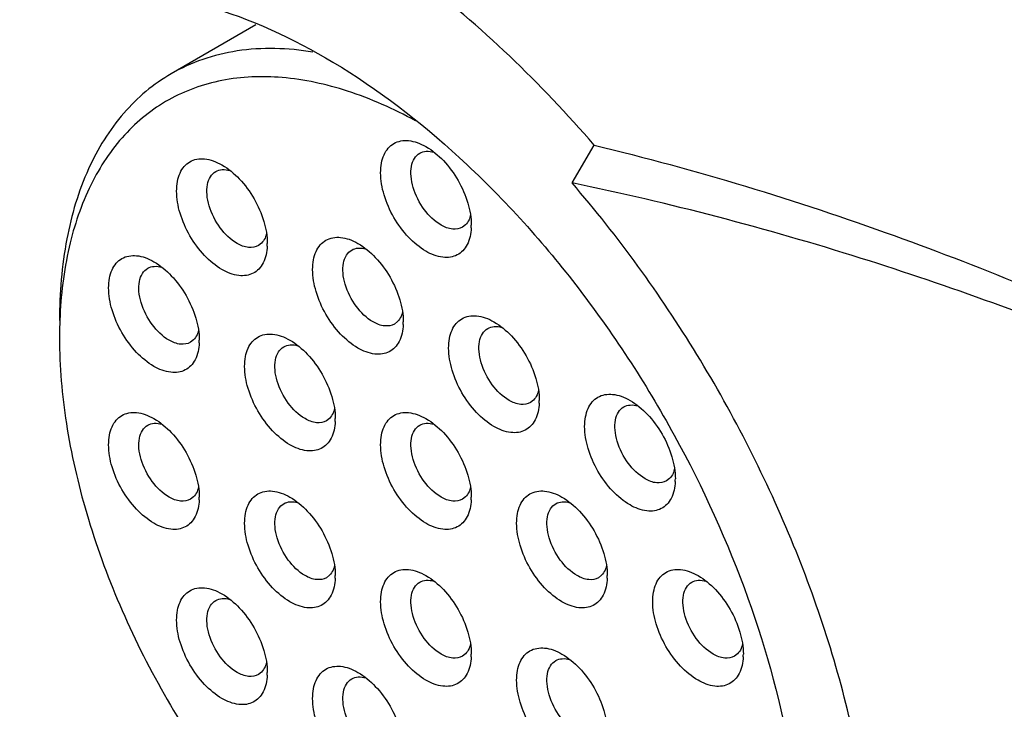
# Model space of a CAD drawing. Header units: inches. Extents: x 0 to 34, y 0 to 22.
# Tile 69 of 126: x 22.132 to 22.494, y 11.125 to 11.38. Entities that reach past the tile are written whole.
import ezdxf

# ---------------------------------------------------------------- set-up
doc = ezdxf.new("R2010")
doc.units = ezdxf.units.IN
doc.header["$LTSCALE"] = 1.87
doc.header["$MEASUREMENT"] = 0
doc.layers.get('0').update_dxf_attribs({"linetype": 'CONTINUOUS'})

msp = doc.modelspace()

# ---------------------------------------------------------------- linework, layer by layer
at = {"color": 7, "linetype": 'CONTINUOUS'}
for p, q in [((22.2185109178, 11.3776684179), (22.1873669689, 11.3596862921)), ((22.3350141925, 11.3194216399), (22.3431510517, 11.3333858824)), ((22.2976382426, 11.3076023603), (22.2973715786, 11.3066391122)), ((22.2957893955, 11.3039678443), (22.294655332, 11.3030902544)), ((22.2224733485, 11.3008562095), (22.2222066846, 11.2998929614)), ((22.2206245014, 11.2972216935), (22.219490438, 11.2963441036)), ((22.2725832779, 11.2719233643), (22.2723166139, 11.2709601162)), ((22.2707344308, 11.2682888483), (22.2696003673, 11.2674112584)), ((22.1974183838, 11.2651772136), (22.1971517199, 11.2642139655)), ((22.1955695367, 11.2615426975), (22.1944354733, 11.2606651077)), ((22.3226932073, 11.2429905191), (22.3224265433, 11.242027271)), ((22.3208443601, 11.2393560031), (22.3197102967, 11.2384784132)), ((22.2475283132, 11.2362443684), (22.2472616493, 11.2352811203)), ((22.2456794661, 11.2326098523), (22.2445454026, 11.2317322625)), ((22.3728031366, 11.2140576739), (22.3725364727, 11.2130944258)), ((22.3709542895, 11.2104231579), (22.3698202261, 11.209545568)), ((22.1974183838, 11.2073171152), (22.1971517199, 11.2063538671)), ((22.2976382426, 11.2073115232), (22.2973715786, 11.2063482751)), ((22.1955695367, 11.2036825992), (22.1944354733, 11.2028050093)), ((22.2957893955, 11.2036770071), (22.294655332, 11.2027994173)), ((22.2475283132, 11.17838427), (22.2472616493, 11.1774210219)), ((22.347748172, 11.178378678), (22.347481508, 11.1774154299)), ((22.2456794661, 11.174749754), (22.2445454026, 11.1738721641)), ((22.3458993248, 11.1747441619), (22.3447652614, 11.1738665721)), ((22.2976382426, 11.1494514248), (22.2973715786, 11.1484881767)), ((22.3978581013, 11.1494458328), (22.3975914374, 11.1484825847)), ((22.2957893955, 11.1458169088), (22.294655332, 11.1449393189)), ((22.3960092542, 11.1458113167), (22.3948751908, 11.1449337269)), ((22.2224733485, 11.142705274), (22.2222066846, 11.1417420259)), ((22.2206245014, 11.139070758), (22.219490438, 11.1381931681))]:
    msp.add_line(p, q, dxfattribs=at)
for centre, radius, start, end in [((22.2764619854, 11.3038619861), 0.0214544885, 357.3268783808, 0.018356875), ((22.2012970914, 11.2971158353), 0.0214544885, 357.3268783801, 0.0183568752), ((22.3191652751, 11.262299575), 0.1729702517, 177.8198255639, 180.0164106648), ((22.2514070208, 11.2681829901), 0.0214544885, 357.3268783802, 0.0183568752), ((22.1762421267, 11.2614368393), 0.0214544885, 357.3268783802, 0.0183568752), ((22.3015169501, 11.2392501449), 0.0214544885, 357.3268783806, 0.0183568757), ((22.2263520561, 11.2325039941), 0.0214544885, 357.3268783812, 0.0183568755), ((22.3516268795, 11.2103172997), 0.0214544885, 357.3268783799, 0.0183568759), ((22.1762421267, 11.203576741), 0.0214544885, 357.3268783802, 0.0183568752), ((22.2764619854, 11.2035711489), 0.0214544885, 357.3268783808, 0.018356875), ((22.2263520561, 11.1746438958), 0.0214544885, 357.3268783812, 0.0183568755), ((22.3265719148, 11.1746383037), 0.0214544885, 357.3268783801, 0.0183568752), ((22.2764619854, 11.1457110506), 0.0214544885, 357.3268783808, 0.018356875), ((22.3766818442, 11.1457054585), 0.0214544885, 357.3268783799, 0.0183568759), ((22.2012970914, 11.1389648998), 0.0214544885, 357.3268783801, 0.0183568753)]:
    msp.add_arc(centre, radius, start, end, dxfattribs=at)
for points, knots in [([(22.4404933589, 11.5004606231), (22.4547280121, 11.4919977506), (22.4827551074, 11.4723753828), (22.5216504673, 11.4372575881), (22.5577538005, 11.3966001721), (22.5900713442, 11.3516848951), (22.6177545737, 11.3038827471), (22.64010157, 11.2546133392), (22.6565781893, 11.2053149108), (22.6636552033, 11.1721925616), (22.6660213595, 11.1559816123)], [0, 0, 0, 0, 0.1172666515, 0.2414026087, 0.370312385, 0.5015583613, 0.6325781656, 0.7608427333, 0.8839912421, 1, 1, 1, 1]), ([(22.3431510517, 11.3333858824), (22.3234444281, 11.3562197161), (22.2915258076, 11.3870995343), (22.2443157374, 11.4187814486), (22.2098404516, 11.435706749), (22.1760576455, 11.4460544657), (22.1436970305, 11.4494915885), (22.113552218, 11.4457778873), (22.0953310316, 11.4383842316), (22.0871275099, 11.4336469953)], [0, 0, 0, 0, 0.3061795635, 0.4463300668, 0.5759229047, 0.6946252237, 0.8032180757, 0.9038366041, 1, 1, 1, 1]), ([(22.1191173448, 11.3782425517), (22.1246995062, 11.3814661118), (22.1368760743, 11.386698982), (22.156893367, 11.390316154), (22.178381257, 11.3897662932), (22.2095984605, 11.3833266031), (22.2500706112, 11.3644435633), (22.2959761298, 11.3289686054), (22.3382707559, 11.2822077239), (22.3740947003, 11.2273086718), (22.4010311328, 11.1680274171), (22.4123146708, 11.1265057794), (22.4157675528, 11.1059949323)], [0, 0, 0, 0, 0.042867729, 0.0872131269, 0.1342779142, 0.1849299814, 0.2982754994, 0.4274488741, 0.568561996, 0.7156104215, 0.8616793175, 1, 1, 1, 1]), ([(22.2395238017, 11.3676764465), (22.2303434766, 11.3691938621), (22.216388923, 11.3696339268), (22.1989213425, 11.3653908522), (22.1910431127, 11.3618082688), (22.1873672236, 11.3596858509)], [0, 0, 0, 0, 0.5199645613, 0.7628070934, 1, 1, 1, 1]), ([(22.1873672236, 11.3596858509), (22.1808099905, 11.3558997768), (22.1685368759, 11.3455867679), (22.1554833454, 11.324228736), (22.1477163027, 11.2979119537), (22.1461950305, 11.2787559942), (22.1461950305, 11.268679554)], [0, 0, 0, 0, 0.2177717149, 0.4509547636, 0.7101913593, 1, 1, 1, 1]), ([(22.2773269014, 11.3423720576), (22.2693205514, 11.3467282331), (22.253419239, 11.3538330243), (22.2290856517, 11.3592047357), (22.2062568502, 11.358377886), (22.1858663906, 11.3510770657), (22.1690356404, 11.337517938), (22.1565586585, 11.3185347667), (22.1486867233, 11.2950814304), (22.1466652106, 11.2779181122), (22.1463202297, 11.2688797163)], [0, 0, 0, 0, 0.1444143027, 0.2741875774, 0.3915896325, 0.5016185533, 0.6113572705, 0.7279860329, 0.8566905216, 1, 1, 1, 1]), ([(22.2812134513, 11.2942262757), (22.2788420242, 11.295595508), (22.2743544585, 11.2993725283), (22.2691167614, 11.306529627), (22.2655381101, 11.3146466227), (22.2642947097, 11.3216117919), (22.2646908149, 11.3266297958), (22.265613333, 11.3297573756), (22.2671667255, 11.3322957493), (22.2693224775, 11.3341088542), (22.2719703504, 11.3350691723), (22.2749464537, 11.3351450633), (22.2781149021, 11.3343785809), (22.2801771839, 11.3333980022), (22.2812134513, 11.3327996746)], [0, 0, 0, 0, 0.1382676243, 0.2914022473, 0.4445504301, 0.5827956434, 0.6432486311, 0.6973288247, 0.7459673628, 0.791394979, 0.8368227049, 0.8854542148, 0.9395797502, 1, 1, 1, 1]), ([(22.2812134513, 11.3327996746), (22.2835848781, 11.3314304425), (22.288072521, 11.3276535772), (22.293309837, 11.3204957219), (22.2968898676, 11.3123814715), (22.2979164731, 11.3066067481), (22.2979164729, 11.3038688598)], [0, 0, 0, 0, 0.2372488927, 0.5000075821, 0.7627895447, 1, 1, 1, 1]), ([(22.3431510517, 11.3333858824), (22.3805853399, 11.3243387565), (22.4518899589, 11.302599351), (22.5206441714, 11.2740044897), (22.5531727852, 11.2589222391)], [0, 0, 0, 0, 0.5178639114, 1, 1, 1, 1]), ([(22.2867812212, 11.3038699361), (22.2843452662, 11.305276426), (22.2800682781, 11.3095314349), (22.2767095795, 11.3160947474), (22.2755658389, 11.3216780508), (22.2756541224, 11.3253802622), (22.2766923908, 11.3284536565), (22.2781204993, 11.3299110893), (22.2789071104, 11.330365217)], [0, 0, 0, 0, 0.2698770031, 0.5613263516, 0.6954666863, 0.8131428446, 0.9128546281, 1, 1, 1, 1]), ([(22.2789071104, 11.330365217), (22.279629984, 11.3307825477), (22.2814064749, 11.3312860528), (22.2832042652, 11.3310167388), (22.2841068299, 11.3307528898)], [0, 0, 0, 0, 0.4702406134, 1, 1, 1, 1]), ([(22.2060485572, 11.2874801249), (22.2036771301, 11.2888493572), (22.1991895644, 11.2926263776), (22.1939518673, 11.2997834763), (22.190373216, 11.3079004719), (22.1891298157, 11.3148656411), (22.1895259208, 11.319883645), (22.1904484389, 11.3230112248), (22.1920018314, 11.3255495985), (22.1941575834, 11.3273627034), (22.1968054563, 11.3283230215), (22.1997815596, 11.3283989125), (22.202950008, 11.3276324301), (22.2050122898, 11.3266518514), (22.2060485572, 11.3260535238)], [0, 0, 0, 0, 0.1382676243, 0.2914022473, 0.4445504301, 0.5827956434, 0.6432486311, 0.6973288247, 0.7459673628, 0.791394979, 0.8368227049, 0.8854542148, 0.9395797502, 1, 1, 1, 1]), ([(22.2060485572, 11.3260535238), (22.2084199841, 11.3246842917), (22.2129076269, 11.3209074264), (22.2181449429, 11.3137495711), (22.2217249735, 11.3056353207), (22.222751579, 11.2998605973), (22.2227515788, 11.297122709)], [0, 0, 0, 0, 0.2372488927, 0.5000075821, 0.7627895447, 1, 1, 1, 1]), ([(22.2116163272, 11.2971237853), (22.2091803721, 11.2985302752), (22.2049033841, 11.3027852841), (22.2015446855, 11.3093485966), (22.2004009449, 11.3149319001), (22.2004892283, 11.3186341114), (22.2015274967, 11.3217075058), (22.2029556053, 11.3231649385), (22.2037422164, 11.3236190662)], [0, 0, 0, 0, 0.2698770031, 0.5613263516, 0.6954666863, 0.8131428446, 0.9128546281, 1, 1, 1, 1]), ([(22.2037422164, 11.3236190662), (22.20446509, 11.324036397), (22.2062415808, 11.3245399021), (22.2080393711, 11.3242705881), (22.2089419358, 11.324006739)], [0, 0, 0, 0, 0.4702406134, 1, 1, 1, 1]), ([(22.4468546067, 11.0452536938), (22.4468546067, 11.0682021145), (22.4408505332, 11.1163874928), (22.4181558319, 11.1876014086), (22.3829062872, 11.2570275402), (22.3520545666, 11.2996771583), (22.3350141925, 11.3194216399)], [0, 0, 0, 0, 0.2283452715, 0.4789223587, 0.7404843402, 1, 1, 1, 1]), ([(22.5377978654, 11.2567817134), (22.5061852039, 11.269626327), (22.4395888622, 11.2939434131), (22.3709655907, 11.3120556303), (22.3350141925, 11.3194216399)], [0, 0, 0, 0, 0.4818149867, 1, 1, 1, 1]), ([(22.294655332, 11.3030902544), (22.2935931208, 11.3024770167), (22.2906866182, 11.3020359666), (22.2880838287, 11.3031178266), (22.2867812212, 11.3038699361)], [0, 0, 0, 0, 0.4491653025, 1, 1, 1, 1]), ([(22.2973715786, 11.3066391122), (22.2972834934, 11.3063769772), (22.2969069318, 11.3054083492), (22.2963260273, 11.3045105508), (22.2957893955, 11.3039678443)], [0, 0, 0, 0, 0.2659645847, 1, 1, 1, 1]), ([(22.2978931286, 11.3028613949), (22.2977934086, 11.3007404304), (22.2971793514, 11.2976277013), (22.2949273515, 11.2943744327), (22.2927678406, 11.2927463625), (22.2901706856, 11.2919199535), (22.2861216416, 11.2919136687), (22.2831092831, 11.2931316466), (22.2812134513, 11.2942262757)], [0, 0, 0, 0, 0.2685972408, 0.3844144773, 0.4938635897, 0.6043849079, 0.7230733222, 1, 1, 1, 1]), ([(22.219490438, 11.2963441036), (22.2184282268, 11.295730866), (22.2155217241, 11.2952898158), (22.2129189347, 11.2963716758), (22.2116163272, 11.2971237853)], [0, 0, 0, 0, 0.4491653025, 1, 1, 1, 1]), ([(22.2222066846, 11.2998929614), (22.2221185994, 11.2996308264), (22.2217420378, 11.2986621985), (22.2211611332, 11.2977644), (22.2206245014, 11.2972216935)], [0, 0, 0, 0, 0.2659645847, 1, 1, 1, 1]), ([(22.2561584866, 11.2585472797), (22.2537870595, 11.259916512), (22.2492994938, 11.2636935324), (22.2440617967, 11.2708506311), (22.2404831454, 11.2789676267), (22.2392397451, 11.2859327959), (22.2396358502, 11.2909507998), (22.2405583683, 11.2940783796), (22.2421117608, 11.2966167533), (22.2442675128, 11.2984298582), (22.2469153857, 11.2993901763), (22.249891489, 11.2994660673), (22.2530599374, 11.2986995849), (22.2551222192, 11.2977190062), (22.2561584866, 11.2971206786)], [0, 0, 0, 0, 0.1382676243, 0.2914022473, 0.4445504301, 0.5827956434, 0.6432486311, 0.6973288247, 0.7459673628, 0.791394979, 0.8368227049, 0.8854542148, 0.9395797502, 1, 1, 1, 1]), ([(22.2561584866, 11.2971206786), (22.2585299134, 11.2957514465), (22.2630175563, 11.2919745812), (22.2682548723, 11.2848167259), (22.2718349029, 11.2767024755), (22.2728615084, 11.2709277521), (22.2728615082, 11.2681898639)], [0, 0, 0, 0, 0.2372488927, 0.5000075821, 0.7627895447, 1, 1, 1, 1]), ([(22.1809935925, 11.2518011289), (22.1786221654, 11.2531703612), (22.1741345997, 11.2569473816), (22.1688969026, 11.2641044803), (22.1653182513, 11.2722214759), (22.164074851, 11.2791866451), (22.1644709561, 11.284204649), (22.1653934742, 11.2873322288), (22.1669468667, 11.2898706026), (22.1691026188, 11.2916837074), (22.1717504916, 11.2926440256), (22.1747265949, 11.2927199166), (22.1778950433, 11.2919534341), (22.1799573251, 11.2909728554), (22.1809935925, 11.2903745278)], [0, 0, 0, 0, 0.1382676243, 0.2914022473, 0.4445504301, 0.5827956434, 0.6432486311, 0.6973288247, 0.7459673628, 0.791394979, 0.8368227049, 0.8854542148, 0.9395797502, 1, 1, 1, 1]), ([(22.2227282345, 11.2961152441), (22.2226285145, 11.2939942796), (22.2220144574, 11.2908815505), (22.2197624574, 11.2876282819), (22.2176029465, 11.2860002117), (22.2150057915, 11.2851738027), (22.2109567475, 11.285167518), (22.207944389, 11.2863854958), (22.2060485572, 11.2874801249)], [0, 0, 0, 0, 0.2685972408, 0.3844144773, 0.4938635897, 0.6043849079, 0.7230733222, 1, 1, 1, 1]), ([(22.2617262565, 11.2681909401), (22.2592903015, 11.26959743), (22.2550133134, 11.2738524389), (22.2516546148, 11.2804157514), (22.2505108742, 11.2859990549), (22.2505991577, 11.2897012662), (22.2516374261, 11.2927746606), (22.2530655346, 11.2942320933), (22.2538521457, 11.2946862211)], [0, 0, 0, 0, 0.2698770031, 0.5613263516, 0.6954666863, 0.8131428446, 0.9128546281, 1, 1, 1, 1]), ([(22.2538521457, 11.2946862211), (22.2545750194, 11.2951035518), (22.2563515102, 11.2956070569), (22.2581493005, 11.2953377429), (22.2590518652, 11.2950738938)], [0, 0, 0, 0, 0.4702406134, 1, 1, 1, 1]), ([(22.1809935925, 11.2903745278), (22.1833650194, 11.2890052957), (22.1878526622, 11.2852284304), (22.1930899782, 11.2780705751), (22.1966700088, 11.2699563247), (22.1976966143, 11.2641816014), (22.1976966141, 11.2614437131)], [0, 0, 0, 0, 0.2372488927, 0.5000075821, 0.7627895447, 1, 1, 1, 1]), ([(22.1865613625, 11.2614447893), (22.1841254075, 11.2628512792), (22.1798484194, 11.2671062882), (22.1764897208, 11.2736696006), (22.1753459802, 11.2792529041), (22.1754342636, 11.2829551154), (22.176472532, 11.2860285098), (22.1779006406, 11.2874859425), (22.1786872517, 11.2879400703)], [0, 0, 0, 0, 0.2698770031, 0.5613263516, 0.6954666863, 0.8131428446, 0.9128546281, 1, 1, 1, 1]), ([(22.1786872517, 11.2879400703), (22.1794101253, 11.288357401), (22.1811866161, 11.2888609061), (22.1829844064, 11.2885915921), (22.1838869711, 11.288327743)], [0, 0, 0, 0, 0.4702406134, 1, 1, 1, 1]), ([(22.0404074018, 11.279931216), (22.0404074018, 11.2569827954), (22.0464114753, 11.2087974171), (22.0691061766, 11.1375835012), (22.1043557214, 11.0681573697), (22.1352074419, 11.0255077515), (22.152247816, 11.0057632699)], [0, 0, 0, 0, 0.2283452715, 0.4789223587, 0.7404843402, 1, 1, 1, 1]), ([(22.2723166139, 11.2709601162), (22.2722285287, 11.2706979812), (22.2718519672, 11.2697293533), (22.2712710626, 11.2688315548), (22.2707344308, 11.2682888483)], [0, 0, 0, 0, 0.2659645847, 1, 1, 1, 1]), ([(22.2696003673, 11.2674112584), (22.2685381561, 11.2667980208), (22.2656316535, 11.2663569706), (22.263028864, 11.2674388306), (22.2617262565, 11.2681909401)], [0, 0, 0, 0, 0.4491653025, 1, 1, 1, 1]), ([(22.306268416, 11.2296144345), (22.3038969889, 11.2309836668), (22.2994094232, 11.2347606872), (22.2941717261, 11.2419177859), (22.2905930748, 11.2500347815), (22.2893496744, 11.2569999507), (22.2897457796, 11.2620179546), (22.2906682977, 11.2651455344), (22.2922216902, 11.2676839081), (22.2943774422, 11.269497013), (22.297025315, 11.2704573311), (22.3000014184, 11.2705332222), (22.3031698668, 11.2697667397), (22.3052321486, 11.268786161), (22.306268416, 11.2681878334)], [0, 0, 0, 0, 0.1382676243, 0.2914022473, 0.4445504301, 0.5827956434, 0.6432486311, 0.6973288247, 0.7459673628, 0.791394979, 0.8368227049, 0.8854542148, 0.9395797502, 1, 1, 1, 1]), ([(22.306268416, 11.2681878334), (22.3086398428, 11.2668186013), (22.3131274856, 11.263041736), (22.3183648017, 11.2558838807), (22.3219448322, 11.2477696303), (22.3229714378, 11.241994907), (22.3229714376, 11.2392570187)], [0, 0, 0, 0, 0.2372488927, 0.5000075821, 0.7627895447, 1, 1, 1, 1]), ([(22.2645101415, 10.9486575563), (22.2515163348, 10.9543683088), (22.2255056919, 10.969322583), (22.1894252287, 10.9988896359), (22.1556930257, 11.035507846), (22.1257676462, 11.0776028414), (22.1009259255, 11.1233637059), (22.0822426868, 11.1708244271), (22.0705197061, 11.2179274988), (22.0675502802, 11.2492413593), (22.0675502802, 11.2642592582)], [0, 0, 0, 0, 0.1094185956, 0.2297132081, 0.3584007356, 0.4920818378, 0.6268852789, 0.758838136, 0.8842249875, 1, 1, 1, 1]), ([(22.1971517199, 11.2642139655), (22.1970636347, 11.2639518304), (22.1966870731, 11.2629832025), (22.1961061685, 11.2620854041), (22.1955695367, 11.2615426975)], [0, 0, 0, 0, 0.2659645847, 1, 1, 1, 1]), ([(22.2311035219, 11.2228682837), (22.2287320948, 11.2242375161), (22.2242445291, 11.2280145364), (22.219006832, 11.2351716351), (22.2154281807, 11.2432886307), (22.2141847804, 11.2502537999), (22.2145808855, 11.2552718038), (22.2155034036, 11.2583993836), (22.2170567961, 11.2609377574), (22.2192125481, 11.2627508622), (22.221860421, 11.2637111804), (22.2248365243, 11.2637870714), (22.2280049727, 11.2630205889), (22.2300672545, 11.2620400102), (22.2311035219, 11.2614416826)], [0, 0, 0, 0, 0.1382676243, 0.2914022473, 0.4445504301, 0.5827956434, 0.6432486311, 0.6973288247, 0.7459673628, 0.791394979, 0.8368227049, 0.8854542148, 0.9395797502, 1, 1, 1, 1]), ([(22.2728381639, 11.2671823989), (22.2727384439, 11.2650614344), (22.2721243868, 11.2619487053), (22.2698723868, 11.2586954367), (22.2677128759, 11.2570673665), (22.2651157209, 11.2562409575), (22.2610666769, 11.2562346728), (22.2580543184, 11.2574526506), (22.2561584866, 11.2585472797)], [0, 0, 0, 0, 0.2685972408, 0.3844144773, 0.4938635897, 0.6043849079, 0.7230733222, 1, 1, 1, 1]), ([(22.3118361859, 11.2392580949), (22.3094002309, 11.2406645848), (22.3051232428, 11.2449195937), (22.3017645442, 11.2514829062), (22.3006208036, 11.2570662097), (22.3007090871, 11.260768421), (22.3017473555, 11.2638418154), (22.303175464, 11.2652992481), (22.3039620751, 11.2657533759)], [0, 0, 0, 0, 0.2698770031, 0.5613263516, 0.6954666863, 0.8131428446, 0.9128546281, 1, 1, 1, 1]), ([(22.3039620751, 11.2657533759), (22.3046849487, 11.2661707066), (22.3064614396, 11.2666742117), (22.3082592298, 11.2664048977), (22.3091617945, 11.2661410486)], [0, 0, 0, 0, 0.4702406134, 1, 1, 1, 1]), ([(22.1461950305, 11.2622500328), (22.1461950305, 11.2517247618), (22.1480957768, 11.2298310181), (22.1556875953, 11.1967863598), (22.167858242, 11.1632861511), (22.1841665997, 11.1305573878), (22.204015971, 11.099789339), (22.2266868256, 11.0721030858), (22.2513461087, 11.0485108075), (22.2692907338, 11.0355295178), (22.2783935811, 11.0300536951)], [0, 0, 0, 0, 0.1139008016, 0.236707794, 0.3659778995, 0.498700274, 0.6316054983, 0.7614014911, 0.8850424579, 1, 1, 1, 1]), ([(22.1976732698, 11.2604362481), (22.1975735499, 11.2583152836), (22.1969594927, 11.2552025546), (22.1947074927, 11.251949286), (22.1925479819, 11.2503212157), (22.1899508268, 11.2494948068), (22.1859017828, 11.249488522), (22.1828894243, 11.2507064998), (22.1809935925, 11.2518011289)], [0, 0, 0, 0, 0.2685972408, 0.3844144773, 0.4938635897, 0.6043849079, 0.7230733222, 1, 1, 1, 1]), ([(22.1944354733, 11.2606651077), (22.1933732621, 11.26005187), (22.1904667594, 11.2596108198), (22.18786397, 11.2606926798), (22.1865613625, 11.2614447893)], [0, 0, 0, 0, 0.4491653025, 1, 1, 1, 1]), ([(22.2311035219, 11.2614416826), (22.2334749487, 11.2600724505), (22.2379625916, 11.2562955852), (22.2431999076, 11.24913773), (22.2467799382, 11.2410234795), (22.2478065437, 11.2352487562), (22.2478065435, 11.2325108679)], [0, 0, 0, 0, 0.2372488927, 0.5000075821, 0.7627895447, 1, 1, 1, 1]), ([(22.2366712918, 11.2325119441), (22.2342353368, 11.233918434), (22.2299583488, 11.238173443), (22.2265996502, 11.2447367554), (22.2254559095, 11.2503200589), (22.225544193, 11.2540222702), (22.2265824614, 11.2570956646), (22.22801057, 11.2585530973), (22.228797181, 11.2590072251)], [0, 0, 0, 0, 0.2698770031, 0.5613263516, 0.6954666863, 0.8131428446, 0.9128546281, 1, 1, 1, 1]), ([(22.228797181, 11.2590072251), (22.2295200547, 11.2594245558), (22.2312965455, 11.2599280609), (22.2330943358, 11.2596587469), (22.2339969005, 11.2593948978)], [0, 0, 0, 0, 0.4702406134, 1, 1, 1, 1]), ([(22.3224265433, 11.242027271), (22.3223384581, 11.241765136), (22.3219618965, 11.2407965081), (22.3213809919, 11.2398987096), (22.3208443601, 11.2393560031)], [0, 0, 0, 0, 0.2659645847, 1, 1, 1, 1]), ([(22.3197102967, 11.2384784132), (22.3186480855, 11.2378651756), (22.3157415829, 11.2374241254), (22.3131387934, 11.2385059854), (22.3118361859, 11.2392580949)], [0, 0, 0, 0, 0.4491653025, 1, 1, 1, 1]), ([(22.3563783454, 11.2006815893), (22.3540069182, 11.2020508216), (22.3495193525, 11.205827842), (22.3442816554, 11.2129849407), (22.3407030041, 11.2211019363), (22.3394596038, 11.2280671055), (22.3398557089, 11.2330851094), (22.340778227, 11.2362126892), (22.3423316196, 11.2387510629), (22.3444873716, 11.2405641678), (22.3471352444, 11.2415244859), (22.3501113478, 11.241600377), (22.3532797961, 11.2408338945), (22.355342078, 11.2398533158), (22.3563783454, 11.2392549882)], [0, 0, 0, 0, 0.1382676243, 0.2914022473, 0.4445504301, 0.5827956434, 0.6432486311, 0.6973288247, 0.7459673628, 0.791394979, 0.8368227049, 0.8854542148, 0.9395797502, 1, 1, 1, 1]), ([(22.3563783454, 11.2392549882), (22.3587497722, 11.2378857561), (22.363237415, 11.2341088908), (22.368474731, 11.2269510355), (22.3720547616, 11.2188367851), (22.3730813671, 11.2130620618), (22.3730813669, 11.2103241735)], [0, 0, 0, 0, 0.2372488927, 0.5000075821, 0.7627895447, 1, 1, 1, 1]), ([(22.1809935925, 11.1939410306), (22.1786221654, 11.1953102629), (22.1741345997, 11.1990872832), (22.1688969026, 11.2062443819), (22.1653182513, 11.2143613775), (22.164074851, 11.2213265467), (22.1644709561, 11.2263445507), (22.1653934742, 11.2294721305), (22.1669468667, 11.2320105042), (22.1691026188, 11.2338236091), (22.1717504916, 11.2347839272), (22.1747265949, 11.2348598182), (22.1778950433, 11.2340933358), (22.1799573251, 11.2331127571), (22.1809935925, 11.2325144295)], [0, 0, 0, 0, 0.1382676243, 0.2914022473, 0.4445504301, 0.5827956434, 0.6432486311, 0.6973288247, 0.7459673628, 0.791394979, 0.8368227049, 0.8854542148, 0.9395797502, 1, 1, 1, 1]), ([(22.2472616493, 11.2352811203), (22.247173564, 11.2350189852), (22.2467970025, 11.2340503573), (22.2462160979, 11.2331525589), (22.2456794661, 11.2326098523)], [0, 0, 0, 0, 0.2659645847, 1, 1, 1, 1]), ([(22.2812134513, 11.1939354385), (22.2788420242, 11.1953046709), (22.2743544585, 11.1990816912), (22.2691167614, 11.2062387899), (22.2655381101, 11.2143557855), (22.2642947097, 11.2213209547), (22.2646908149, 11.2263389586), (22.265613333, 11.2294665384), (22.2671667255, 11.2320049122), (22.2693224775, 11.233818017), (22.2719703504, 11.2347783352), (22.2749464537, 11.2348542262), (22.2781149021, 11.2340877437), (22.2801771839, 11.2331071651), (22.2812134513, 11.2325088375)], [0, 0, 0, 0, 0.1382676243, 0.2914022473, 0.4445504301, 0.5827956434, 0.6432486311, 0.6973288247, 0.7459673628, 0.791394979, 0.8368227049, 0.8854542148, 0.9395797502, 1, 1, 1, 1]), ([(22.3229480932, 11.2382495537), (22.3228483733, 11.2361285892), (22.3222343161, 11.2330158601), (22.3199823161, 11.2297625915), (22.3178228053, 11.2281345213), (22.3152256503, 11.2273081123), (22.3111766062, 11.2273018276), (22.3081642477, 11.2285198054), (22.306268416, 11.2296144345)], [0, 0, 0, 0, 0.2685972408, 0.3844144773, 0.4938635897, 0.6043849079, 0.7230733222, 1, 1, 1, 1]), ([(22.3619461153, 11.2103252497), (22.3595101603, 11.2117317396), (22.3552331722, 11.2159867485), (22.3518744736, 11.222550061), (22.350730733, 11.2281333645), (22.3508190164, 11.2318355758), (22.3518572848, 11.2349089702), (22.3532853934, 11.2363664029), (22.3540720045, 11.2368205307)], [0, 0, 0, 0, 0.2698770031, 0.5613263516, 0.6954666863, 0.8131428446, 0.9128546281, 1, 1, 1, 1]), ([(22.3540720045, 11.2368205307), (22.3547948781, 11.2372378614), (22.3565713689, 11.2377413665), (22.3583691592, 11.2374720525), (22.3592717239, 11.2372082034)], [0, 0, 0, 0, 0.4702406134, 1, 1, 1, 1]), ([(22.1809935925, 11.2325144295), (22.1833650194, 11.2311451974), (22.1878526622, 11.2273683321), (22.1930899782, 11.2202104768), (22.1966700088, 11.2120962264), (22.1976966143, 11.206321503), (22.1976966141, 11.2035836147)], [0, 0, 0, 0, 0.2372488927, 0.5000075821, 0.7627895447, 1, 1, 1, 1]), ([(22.2477831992, 11.2315034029), (22.2476834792, 11.2293824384), (22.2470694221, 11.2262697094), (22.2448174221, 11.2230164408), (22.2426579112, 11.2213883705), (22.2400607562, 11.2205619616), (22.2360117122, 11.2205556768), (22.2329993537, 11.2217736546), (22.2311035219, 11.2228682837)], [0, 0, 0, 0, 0.2685972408, 0.3844144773, 0.4938635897, 0.6043849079, 0.7230733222, 1, 1, 1, 1]), ([(22.2445454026, 11.2317322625), (22.2434831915, 11.2311190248), (22.2405766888, 11.2306779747), (22.2379738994, 11.2317598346), (22.2366712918, 11.2325119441)], [0, 0, 0, 0, 0.4491653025, 1, 1, 1, 1]), ([(22.2812134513, 11.2325088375), (22.2835848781, 11.2311396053), (22.288072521, 11.22736274), (22.293309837, 11.2202048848), (22.2968898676, 11.2120906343), (22.2979164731, 11.206315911), (22.2979164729, 11.2035780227)], [0, 0, 0, 0, 0.2372488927, 0.5000075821, 0.7627895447, 1, 1, 1, 1]), ([(22.1865613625, 11.203584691), (22.1841254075, 11.2049911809), (22.1798484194, 11.2092461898), (22.1764897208, 11.2158095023), (22.1753459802, 11.2213928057), (22.1754342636, 11.2250950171), (22.176472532, 11.2281684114), (22.1779006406, 11.2296258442), (22.1786872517, 11.2300799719)], [0, 0, 0, 0, 0.2698770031, 0.5613263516, 0.6954666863, 0.8131428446, 0.9128546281, 1, 1, 1, 1]), ([(22.1786872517, 11.2300799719), (22.1794101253, 11.2304973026), (22.1811866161, 11.2310008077), (22.1829844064, 11.2307314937), (22.1838869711, 11.2304676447)], [0, 0, 0, 0, 0.4702406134, 1, 1, 1, 1]), ([(22.2867812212, 11.2035790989), (22.2843452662, 11.2049855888), (22.2800682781, 11.2092405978), (22.2767095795, 11.2158039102), (22.2755658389, 11.2213872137), (22.2756541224, 11.225089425), (22.2766923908, 11.2281628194), (22.2781204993, 11.2296202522), (22.2789071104, 11.2300743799)], [0, 0, 0, 0, 0.2698770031, 0.5613263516, 0.6954666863, 0.8131428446, 0.9128546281, 1, 1, 1, 1]), ([(22.2789071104, 11.2300743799), (22.279629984, 11.2304917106), (22.2814064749, 11.2309952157), (22.2832042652, 11.2307259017), (22.2841068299, 11.2304620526)], [0, 0, 0, 0, 0.4702406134, 1, 1, 1, 1]), ([(22.3725364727, 11.2130944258), (22.3724483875, 11.2128322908), (22.3720718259, 11.2118636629), (22.3714909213, 11.2109658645), (22.3709542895, 11.2104231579)], [0, 0, 0, 0, 0.2659645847, 1, 1, 1, 1]), ([(22.3730580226, 11.2093167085), (22.3729583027, 11.207195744), (22.3723442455, 11.2040830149), (22.3700922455, 11.2008297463), (22.3679327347, 11.1992016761), (22.3653355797, 11.1983752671), (22.3612865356, 11.1983689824), (22.3582741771, 11.1995869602), (22.3563783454, 11.2006815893)], [0, 0, 0, 0, 0.2685972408, 0.3844144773, 0.4938635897, 0.6043849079, 0.7230733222, 1, 1, 1, 1]), ([(22.3698202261, 11.209545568), (22.3687580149, 11.2089323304), (22.3658515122, 11.2084912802), (22.3632487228, 11.2095731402), (22.3619461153, 11.2103252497)], [0, 0, 0, 0, 0.4491653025, 1, 1, 1, 1]), ([(22.1971517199, 11.2063538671), (22.1970636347, 11.2060917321), (22.1966870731, 11.2051231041), (22.1961061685, 11.2042253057), (22.1955695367, 11.2036825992)], [0, 0, 0, 0, 0.2659645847, 1, 1, 1, 1]), ([(22.2311035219, 11.1650081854), (22.2287320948, 11.1663774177), (22.2242445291, 11.170154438), (22.219006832, 11.1773115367), (22.2154281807, 11.1854285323), (22.2141847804, 11.1923937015), (22.2145808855, 11.1974117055), (22.2155034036, 11.2005392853), (22.2170567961, 11.203077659), (22.2192125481, 11.2048907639), (22.221860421, 11.205851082), (22.2248365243, 11.205926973), (22.2280049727, 11.2051604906), (22.2300672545, 11.2041799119), (22.2311035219, 11.2035815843)], [0, 0, 0, 0, 0.1382676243, 0.2914022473, 0.4445504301, 0.5827956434, 0.6432486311, 0.6973288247, 0.7459673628, 0.791394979, 0.8368227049, 0.8854542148, 0.9395797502, 1, 1, 1, 1]), ([(22.2973715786, 11.2063482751), (22.2972834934, 11.20608614), (22.2969069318, 11.2051175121), (22.2963260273, 11.2042197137), (22.2957893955, 11.2036770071)], [0, 0, 0, 0, 0.2659645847, 1, 1, 1, 1]), ([(22.3313233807, 11.1650025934), (22.3289519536, 11.1663718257), (22.3244643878, 11.170148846), (22.3192266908, 11.1773059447), (22.3156480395, 11.1854229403), (22.3144046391, 11.1923881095), (22.3148007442, 11.1974061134), (22.3157232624, 11.2005336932), (22.3172766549, 11.203072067), (22.3194324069, 11.2048851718), (22.3220802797, 11.20584549), (22.3250563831, 11.205921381), (22.3282248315, 11.2051548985), (22.3302871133, 11.2041743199), (22.3313233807, 11.2035759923)], [0, 0, 0, 0, 0.1382676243, 0.2914022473, 0.4445504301, 0.5827956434, 0.6432486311, 0.6973288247, 0.7459673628, 0.791394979, 0.8368227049, 0.8854542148, 0.9395797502, 1, 1, 1, 1]), ([(22.1976732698, 11.2025761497), (22.1975735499, 11.2004551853), (22.1969594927, 11.1973424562), (22.1947074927, 11.1940891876), (22.1925479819, 11.1924611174), (22.1899508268, 11.1916347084), (22.1859017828, 11.1916284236), (22.1828894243, 11.1928464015), (22.1809935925, 11.1939410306)], [0, 0, 0, 0, 0.2685972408, 0.3844144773, 0.4938635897, 0.6043849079, 0.7230733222, 1, 1, 1, 1]), ([(22.1944354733, 11.2028050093), (22.1933732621, 11.2021917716), (22.1904667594, 11.2017507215), (22.18786397, 11.2028325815), (22.1865613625, 11.203584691)], [0, 0, 0, 0, 0.4491653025, 1, 1, 1, 1]), ([(22.2311035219, 11.2035815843), (22.2334749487, 11.2022123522), (22.2379625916, 11.1984354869), (22.2431999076, 11.1912776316), (22.2467799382, 11.1831633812), (22.2478065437, 11.1773886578), (22.2478065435, 11.1746507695)], [0, 0, 0, 0, 0.2372488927, 0.5000075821, 0.7627895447, 1, 1, 1, 1]), ([(22.2978931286, 11.2025705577), (22.2977934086, 11.2004495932), (22.2971793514, 11.1973368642), (22.2949273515, 11.1940835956), (22.2927678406, 11.1924555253), (22.2901706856, 11.1916291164), (22.2861216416, 11.1916228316), (22.2831092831, 11.1928408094), (22.2812134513, 11.1939354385)], [0, 0, 0, 0, 0.2685972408, 0.3844144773, 0.4938635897, 0.6043849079, 0.7230733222, 1, 1, 1, 1]), ([(22.294655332, 11.2027994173), (22.2935931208, 11.2021861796), (22.2906866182, 11.2017451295), (22.2880838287, 11.2028269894), (22.2867812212, 11.2035790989)], [0, 0, 0, 0, 0.4491653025, 1, 1, 1, 1]), ([(22.3313233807, 11.2035759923), (22.3336948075, 11.2022067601), (22.3381824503, 11.1984298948), (22.3434197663, 11.1912720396), (22.3469997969, 11.1831577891), (22.3480264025, 11.1773830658), (22.3480264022, 11.1746451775)], [0, 0, 0, 0, 0.2372488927, 0.5000075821, 0.7627895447, 1, 1, 1, 1]), ([(22.2366712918, 11.1746518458), (22.2342353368, 11.1760583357), (22.2299583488, 11.1803133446), (22.2265996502, 11.1868766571), (22.2254559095, 11.1924599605), (22.225544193, 11.1961621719), (22.2265824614, 11.1992355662), (22.22801057, 11.200692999), (22.228797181, 11.2011471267)], [0, 0, 0, 0, 0.2698770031, 0.5613263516, 0.6954666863, 0.8131428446, 0.9128546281, 1, 1, 1, 1]), ([(22.228797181, 11.2011471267), (22.2295200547, 11.2015644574), (22.2312965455, 11.2020679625), (22.2330943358, 11.2017986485), (22.2339969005, 11.2015347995)], [0, 0, 0, 0, 0.4702406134, 1, 1, 1, 1]), ([(22.3368911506, 11.1746462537), (22.3344551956, 11.1760527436), (22.3301782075, 11.1803077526), (22.3268195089, 11.1868710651), (22.3256757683, 11.1924543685), (22.3257640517, 11.1961565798), (22.3268023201, 11.1992299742), (22.3282304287, 11.200687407), (22.3290170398, 11.2011415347)], [0, 0, 0, 0, 0.2698770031, 0.5613263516, 0.6954666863, 0.8131428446, 0.9128546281, 1, 1, 1, 1]), ([(22.3290170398, 11.2011415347), (22.3297399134, 11.2015588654), (22.3315164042, 11.2020623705), (22.3333141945, 11.2017930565), (22.3342167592, 11.2015292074)], [0, 0, 0, 0, 0.4702406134, 1, 1, 1, 1]), ([(22.2472616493, 11.1774210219), (22.247173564, 11.1771588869), (22.2467970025, 11.1761902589), (22.2462160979, 11.1752924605), (22.2456794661, 11.174749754)], [0, 0, 0, 0, 0.2659645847, 1, 1, 1, 1]), ([(22.2812134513, 11.1360753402), (22.2788420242, 11.1374445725), (22.2743544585, 11.1412215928), (22.2691167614, 11.1483786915), (22.2655381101, 11.1564956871), (22.2642947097, 11.1634608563), (22.2646908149, 11.1684788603), (22.265613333, 11.1716064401), (22.2671667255, 11.1741448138), (22.2693224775, 11.1759579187), (22.2719703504, 11.1769182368), (22.2749464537, 11.1769941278), (22.2781149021, 11.1762276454), (22.2801771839, 11.1752470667), (22.2812134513, 11.1746487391)], [0, 0, 0, 0, 0.1382676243, 0.2914022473, 0.4445504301, 0.5827956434, 0.6432486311, 0.6973288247, 0.7459673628, 0.791394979, 0.8368227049, 0.8854542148, 0.9395797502, 1, 1, 1, 1]), ([(22.347481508, 11.1774154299), (22.3473934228, 11.1771532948), (22.3470168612, 11.1761846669), (22.3464359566, 11.1752868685), (22.3458993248, 11.1747441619)], [0, 0, 0, 0, 0.2659645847, 1, 1, 1, 1]), ([(22.38143331, 11.1360697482), (22.3790618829, 11.1374389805), (22.3745743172, 11.1412160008), (22.3693366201, 11.1483730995), (22.3657579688, 11.1564900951), (22.3645145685, 11.1634552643), (22.3649106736, 11.1684732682), (22.3658331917, 11.171600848), (22.3673865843, 11.1741392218), (22.3695423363, 11.1759523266), (22.3721902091, 11.1769126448), (22.3751663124, 11.1769885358), (22.3783347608, 11.1762220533), (22.3803970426, 11.1752414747), (22.38143331, 11.1746431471)], [0, 0, 0, 0, 0.1382676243, 0.2914022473, 0.4445504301, 0.5827956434, 0.6432486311, 0.6973288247, 0.7459673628, 0.791394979, 0.8368227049, 0.8854542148, 0.9395797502, 1, 1, 1, 1]), ([(22.2477831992, 11.1736433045), (22.2476834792, 11.1715223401), (22.2470694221, 11.168409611), (22.2448174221, 11.1651563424), (22.2426579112, 11.1635282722), (22.2400607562, 11.1627018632), (22.2360117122, 11.1626955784), (22.2329993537, 11.1639135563), (22.2311035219, 11.1650081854)], [0, 0, 0, 0, 0.2685972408, 0.3844144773, 0.4938635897, 0.6043849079, 0.7230733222, 1, 1, 1, 1]), ([(22.2445454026, 11.1738721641), (22.2434831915, 11.1732589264), (22.2405766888, 11.1728178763), (22.2379738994, 11.1738997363), (22.2366712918, 11.1746518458)], [0, 0, 0, 0, 0.4491653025, 1, 1, 1, 1]), ([(22.2789071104, 11.1722142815), (22.279629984, 11.1726316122), (22.2814064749, 11.1731351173), (22.2832042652, 11.1728658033), (22.2841068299, 11.1726019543)], [0, 0, 0, 0, 0.4702406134, 1, 1, 1, 1]), ([(22.2812134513, 11.1746487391), (22.2835848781, 11.173279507), (22.288072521, 11.1695026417), (22.293309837, 11.1623447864), (22.2968898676, 11.154230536), (22.2979164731, 11.1484558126), (22.2979164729, 11.1457179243)], [0, 0, 0, 0, 0.2372488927, 0.5000075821, 0.7627895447, 1, 1, 1, 1]), ([(22.3480030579, 11.1736377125), (22.347903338, 11.171516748), (22.3472892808, 11.168404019), (22.3450372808, 11.1651507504), (22.34287777, 11.1635226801), (22.340280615, 11.1626962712), (22.3362315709, 11.1626899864), (22.3332192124, 11.1639079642), (22.3313233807, 11.1650025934)], [0, 0, 0, 0, 0.2685972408, 0.3844144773, 0.4938635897, 0.6043849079, 0.7230733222, 1, 1, 1, 1]), ([(22.3447652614, 11.1738665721), (22.3437030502, 11.1732533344), (22.3407965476, 11.1728122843), (22.3381937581, 11.1738941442), (22.3368911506, 11.1746462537)], [0, 0, 0, 0, 0.4491653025, 1, 1, 1, 1]), ([(22.3791269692, 11.1722086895), (22.3798498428, 11.1726260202), (22.3816263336, 11.1731295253), (22.3834241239, 11.1728602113), (22.3843266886, 11.1725963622)], [0, 0, 0, 0, 0.4702406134, 1, 1, 1, 1]), ([(22.38143331, 11.1746431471), (22.3838047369, 11.1732739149), (22.3882923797, 11.1694970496), (22.3935296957, 11.1623391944), (22.3971097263, 11.1542249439), (22.3981363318, 11.1484502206), (22.3981363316, 11.1457123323)], [0, 0, 0, 0, 0.2372488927, 0.5000075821, 0.7627895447, 1, 1, 1, 1]), ([(22.2060485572, 11.1293291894), (22.2036771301, 11.1306984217), (22.1991895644, 11.1344754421), (22.1939518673, 11.1416325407), (22.190373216, 11.1497495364), (22.1891298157, 11.1567147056), (22.1895259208, 11.1617327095), (22.1904484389, 11.1648602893), (22.1920018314, 11.167398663), (22.1941575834, 11.1692117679), (22.1968054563, 11.170172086), (22.1997815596, 11.170247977), (22.202950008, 11.1694814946), (22.2050122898, 11.1685009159), (22.2060485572, 11.1679025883)], [0, 0, 0, 0, 0.1382676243, 0.2914022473, 0.4445504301, 0.5827956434, 0.6432486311, 0.6973288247, 0.7459673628, 0.791394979, 0.8368227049, 0.8854542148, 0.9395797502, 1, 1, 1, 1]), ([(22.2867812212, 11.1457190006), (22.2843452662, 11.1471254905), (22.2800682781, 11.1513804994), (22.2767095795, 11.1579438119), (22.2755658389, 11.1635271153), (22.2756541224, 11.1672293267), (22.2766923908, 11.170302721), (22.2781204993, 11.1717601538), (22.2789071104, 11.1722142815)], [0, 0, 0, 0, 0.2698770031, 0.5613263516, 0.6954666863, 0.8131428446, 0.9128546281, 1, 1, 1, 1]), ([(22.38700108, 11.1457134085), (22.384565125, 11.1471198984), (22.3802881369, 11.1513749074), (22.3769294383, 11.1579382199), (22.3757856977, 11.1635215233), (22.3758739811, 11.1672237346), (22.3769122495, 11.170297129), (22.3783403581, 11.1717545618), (22.3791269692, 11.1722086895)], [0, 0, 0, 0, 0.2698770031, 0.5613263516, 0.6954666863, 0.8131428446, 0.9128546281, 1, 1, 1, 1]), ([(22.2037422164, 11.1654681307), (22.20446509, 11.1658854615), (22.2062415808, 11.1663889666), (22.2080393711, 11.1661196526), (22.2089419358, 11.1658558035)], [0, 0, 0, 0, 0.4702406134, 1, 1, 1, 1]), ([(22.2060485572, 11.1679025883), (22.2084199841, 11.1665333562), (22.2129076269, 11.1627564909), (22.2181449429, 11.1555986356), (22.2217249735, 11.1474843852), (22.222751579, 11.1417096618), (22.2227515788, 11.1389717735)], [0, 0, 0, 0, 0.2372488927, 0.5000075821, 0.7627895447, 1, 1, 1, 1]), ([(22.2116163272, 11.1389728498), (22.2091803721, 11.1403793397), (22.2049033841, 11.1446343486), (22.2015446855, 11.1511976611), (22.2004009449, 11.1567809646), (22.2004892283, 11.1604831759), (22.2015274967, 11.1635565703), (22.2029556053, 11.165014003), (22.2037422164, 11.1654681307)], [0, 0, 0, 0, 0.2698770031, 0.5613263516, 0.6954666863, 0.8131428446, 0.9128546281, 1, 1, 1, 1]), ([(22.2973715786, 11.1484881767), (22.2972834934, 11.1482260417), (22.2969069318, 11.1472574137), (22.2963260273, 11.1463596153), (22.2957893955, 11.1458169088)], [0, 0, 0, 0, 0.2659645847, 1, 1, 1, 1]), ([(22.3313233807, 11.107142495), (22.3289519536, 11.1085117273), (22.3244643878, 11.1122887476), (22.3192266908, 11.1194458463), (22.3156480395, 11.127562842), (22.3144046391, 11.1345280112), (22.3148007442, 11.1395460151), (22.3157232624, 11.1426735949), (22.3172766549, 11.1452119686), (22.3194324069, 11.1470250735), (22.3220802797, 11.1479853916), (22.3250563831, 11.1480612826), (22.3282248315, 11.1472948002), (22.3302871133, 11.1463142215), (22.3313233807, 11.1457158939)], [0, 0, 0, 0, 0.1382676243, 0.2914022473, 0.4445504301, 0.5827956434, 0.6432486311, 0.6973288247, 0.7459673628, 0.791394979, 0.8368227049, 0.8854542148, 0.9395797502, 1, 1, 1, 1]), ([(22.3975914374, 11.1484825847), (22.3975033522, 11.1482204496), (22.3971267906, 11.1472518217), (22.396545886, 11.1463540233), (22.3960092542, 11.1458113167)], [0, 0, 0, 0, 0.2659645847, 1, 1, 1, 1]), ([(22.2978931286, 11.1447104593), (22.2977934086, 11.1425894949), (22.2971793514, 11.1394767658), (22.2949273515, 11.1362234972), (22.2927678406, 11.134595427), (22.2901706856, 11.133769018), (22.2861216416, 11.1337627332), (22.2831092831, 11.1349807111), (22.2812134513, 11.1360753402)], [0, 0, 0, 0, 0.2685972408, 0.3844144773, 0.4938635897, 0.6043849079, 0.7230733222, 1, 1, 1, 1]), ([(22.294655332, 11.1449393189), (22.2935931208, 11.1443260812), (22.2906866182, 11.1438850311), (22.2880838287, 11.1449668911), (22.2867812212, 11.1457190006)], [0, 0, 0, 0, 0.4491653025, 1, 1, 1, 1]), ([(22.3290170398, 11.1432814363), (22.3297399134, 11.143698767), (22.3315164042, 11.1442022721), (22.3333141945, 11.1439329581), (22.3342167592, 11.1436691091)], [0, 0, 0, 0, 0.4702406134, 1, 1, 1, 1]), ([(22.3313233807, 11.1457158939), (22.3336948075, 11.1443466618), (22.3381824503, 11.1405697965), (22.3434197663, 11.1334119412), (22.3469997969, 11.1252976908), (22.3480264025, 11.1195229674), (22.3480264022, 11.1167850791)], [0, 0, 0, 0, 0.2372488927, 0.5000075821, 0.7627895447, 1, 1, 1, 1]), ([(22.3981129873, 11.1447048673), (22.3980132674, 11.1425839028), (22.3973992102, 11.1394711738), (22.3951472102, 11.1362179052), (22.3929876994, 11.1345898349), (22.3903905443, 11.133763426), (22.3863415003, 11.1337571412), (22.3833291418, 11.134975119), (22.38143331, 11.1360697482)], [0, 0, 0, 0, 0.2685972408, 0.3844144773, 0.4938635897, 0.6043849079, 0.7230733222, 1, 1, 1, 1]), ([(22.3948751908, 11.1449337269), (22.3938129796, 11.1443204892), (22.3909064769, 11.1438794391), (22.3883036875, 11.144961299), (22.38700108, 11.1457134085)], [0, 0, 0, 0, 0.4491653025, 1, 1, 1, 1]), ([(22.2222066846, 11.1417420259), (22.2221185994, 11.1414798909), (22.2217420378, 11.140511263), (22.2211611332, 11.1396134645), (22.2206245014, 11.139070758)], [0, 0, 0, 0, 0.2659645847, 1, 1, 1, 1]), ([(22.2561584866, 11.1003963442), (22.2537870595, 11.1017655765), (22.2492994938, 11.1055425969), (22.2440617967, 11.1126996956), (22.2404831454, 11.1208166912), (22.2392397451, 11.1277818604), (22.2396358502, 11.1327998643), (22.2405583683, 11.1359274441), (22.2421117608, 11.1384658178), (22.2442675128, 11.1402789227), (22.2469153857, 11.1412392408), (22.249891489, 11.1413151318), (22.2530599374, 11.1405486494), (22.2551222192, 11.1395680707), (22.2561584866, 11.1389697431)], [0, 0, 0, 0, 0.1382676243, 0.2914022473, 0.4445504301, 0.5827956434, 0.6432486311, 0.6973288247, 0.7459673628, 0.791394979, 0.8368227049, 0.8854542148, 0.9395797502, 1, 1, 1, 1]), ([(22.3368911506, 11.1167861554), (22.3344551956, 11.1181926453), (22.3301782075, 11.1224476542), (22.3268195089, 11.1290109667), (22.3256757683, 11.1345942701), (22.3257640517, 11.1382964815), (22.3268023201, 11.1413698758), (22.3282304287, 11.1428273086), (22.3290170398, 11.1432814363)], [0, 0, 0, 0, 0.2698770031, 0.5613263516, 0.6954666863, 0.8131428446, 0.9128546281, 1, 1, 1, 1]), ([(22.2227282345, 11.1379643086), (22.2226285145, 11.1358433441), (22.2220144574, 11.132730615), (22.2197624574, 11.1294773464), (22.2176029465, 11.1278492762), (22.2150057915, 11.1270228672), (22.2109567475, 11.1270165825), (22.207944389, 11.1282345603), (22.2060485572, 11.1293291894)], [0, 0, 0, 0, 0.2685972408, 0.3844144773, 0.4938635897, 0.6043849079, 0.7230733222, 1, 1, 1, 1]), ([(22.219490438, 11.1381931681), (22.2184282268, 11.1375799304), (22.2155217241, 11.1371388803), (22.2129189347, 11.1382207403), (22.2116163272, 11.1389728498)], [0, 0, 0, 0, 0.4491653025, 1, 1, 1, 1]), ([(22.2538521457, 11.1365352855), (22.2545750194, 11.1369526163), (22.2563515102, 11.1374561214), (22.2581493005, 11.1371868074), (22.2590518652, 11.1369229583)], [0, 0, 0, 0, 0.4702406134, 1, 1, 1, 1]), ([(22.2561584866, 11.1389697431), (22.2585299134, 11.137600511), (22.2630175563, 11.1338236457), (22.2682548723, 11.1266657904), (22.2718349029, 11.11855154), (22.2728615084, 11.1127768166), (22.2728615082, 11.1100389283)], [0, 0, 0, 0, 0.2372488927, 0.5000075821, 0.7627895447, 1, 1, 1, 1]), ([(22.2617262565, 11.1100400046), (22.2592903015, 11.1114464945), (22.2550133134, 11.1157015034), (22.2516546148, 11.1222648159), (22.2505108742, 11.1278481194), (22.2505991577, 11.1315503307), (22.2516374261, 11.1346237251), (22.2530655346, 11.1360811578), (22.2538521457, 11.1365352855)], [0, 0, 0, 0, 0.2698770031, 0.5613263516, 0.6954666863, 0.8131428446, 0.9128546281, 1, 1, 1, 1])]:
    msp.add_open_spline(points, degree=3, knots=knots, dxfattribs=at)

doc.saveas('drawing.dxf')
